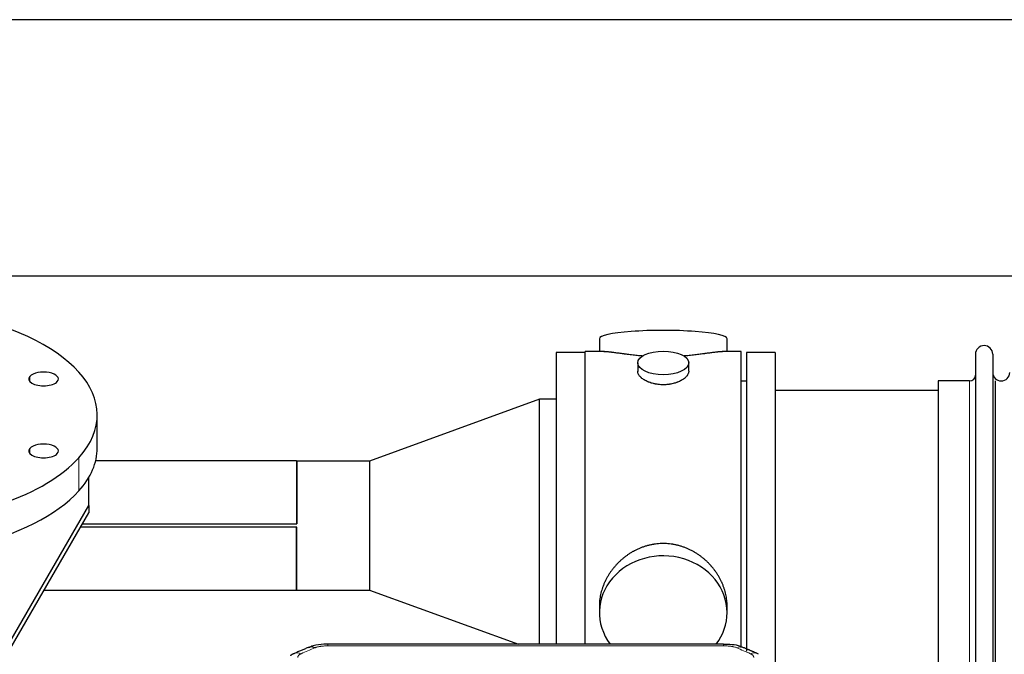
# Model space of a CAD drawing. Header units: inches. Extents: x 0 to 23760, y -13 to 16800.
# Tile 89 of 209: x 2780 to 3360, y 14018 to 14392. Entities that reach past the tile are written whole.
import ezdxf

# ---------------------------------------------------------------- set-up
doc = ezdxf.new("R2010")
doc.units = ezdxf.units.IN
doc.layers.add('254', color=7, linetype='Continuous', true_color=0xffffff)

msp = doc.modelspace()

# ---------------------------------------------------------------- linework, layer by layer
at = {"layer": '254', "color": 2, "linetype": 'Continuous', "lineweight": 25}
for p, q in [((6049.808, 14392.247), (2695.308, 14392.247)), ((6049.808, 14241.222), (2695.308, 14241.222)), ((3121.168, 14204.314), (3121.168, 14196.693)), ((3196.447, 14196.693), (3196.447, 14204.314)), ((3112.808, 14196.263), (3095.808, 14196.263)), ((3095.808, 14196.263), (3095.808, 14024.352)), ((3124.154, 14196.693), (3112.808, 14196.693)), ((3112.808, 14094.263), (3112.808, 14196.693)), ((3204.808, 14196.693), (3193.511, 14196.693)), ((3204.808, 14094.263), (3204.808, 14196.693)), ((3224.808, 14196.263), (3207.808, 14196.263)), ((3207.808, 14196.263), (3207.808, 14020.349)), ((3224.808, 14196.263), (3224.808, 14011.608)), ((3342.808, 14195.163), (3342.808, 13993.363)), ((3353.008, 14195.163), (3353.008, 13993.363)), ((3143.76, 14190.06), (3143.76, 14185.096)), ((3173.855, 14185.118), (3173.855, 14190.06)), ((3207.808, 14179.263), (3204.808, 14179.263)), ((3339.308, 14179.413), (3320.808, 14179.413)), ((3320.808, 14179.413), (3320.808, 14009.113)), ((3354.691, 14009.113), (3354.691, 14179.413)), ((3085.808, 14168.66), (2985.808, 14132.263)), ((3095.808, 14168.66), (3085.808, 14168.66)), ((3085.808, 14024.349), (3085.808, 14168.66)), ((3320.808, 14173.763), (3224.808, 14173.763)), ((2825.308, 14139.887), (2825.308, 14159.401)), ((2942.808, 14132.313), (2824.356, 14132.313)), ((2942.808, 14132.313), (2942.808, 14095.29)), ((2942.858, 14132.263), (2942.808, 14132.313)), ((2942.858, 14132.263), (2942.858, 14095.24)), ((2985.808, 14132.263), (2942.858, 14132.263)), ((2985.808, 14132.263), (2985.808, 14056.263)), ((2820.308, 14106.095), (2820.308, 14122.61)), ((2763.799, 14008.531), (2820.308, 14106.095)), ((2820.308, 14106.095), (2820.308, 14101.66)), ((2763.799, 14004.096), (2820.308, 14101.66)), ((2942.808, 14093.236), (2815.428, 14093.236)), ((2942.858, 14093.286), (2815.456, 14093.286)), ((2816.585, 14095.24), (2942.858, 14095.24)), ((2816.617, 14095.29), (2942.808, 14095.29)), ((2942.808, 14056.213), (2942.808, 14093.236)), ((2942.858, 14056.263), (2942.858, 14093.286)), ((3112.808, 14024.343), (3112.808, 14094.263)), ((3204.808, 14022.448), (3204.808, 14094.263)), ((2793.989, 14056.213), (2942.808, 14056.213)), ((2942.808, 14056.213), (2942.858, 14056.263)), ((2942.858, 14056.263), (2985.808, 14056.263)), ((2985.808, 14056.263), (3073.494, 14024.348)), ((3121.168, 14047.034), (3121.168, 14043.009)), ((3196.447, 14043.009), (3196.447, 14047.033)), ((3194.394, 14024.348), (2961.222, 14024.348))]:
    msp.add_line(p, q, dxfattribs=at)
at = {"layer": '254', "color": 110, "linetype": 'Continuous', "lineweight": 13}
for p, q in [((2785.589, 14179.059), (2785.589, 14182.152)), ((3339.308, 14179.413), (3339.308, 14009.113)), ((2785.589, 14136.651), (2785.589, 14139.743)), ((2814.46, 14114.707), (2814.46, 14134.221)), ((2961.222, 14024.348), (2961.222, 14023.396)), ((3194.394, 14023.396), (2961.222, 14023.396)), ((3194.394, 14024.347), (3194.394, 14023.396))]:
    msp.add_line(p, q, dxfattribs=at)
at = {"layer": '254', "color": 2, "linetype": 'Continuous', "lineweight": 25}
for centre, radius, start, end in [((3347.908, 14195.163), 5.1, 0, 180), ((3339.308, 14182.913), 3.5, 270, 0), ((3358.008, 14184.413), 5, 180, 0)]:
    msp.add_arc(centre, radius, start, end, dxfattribs=at)
for centre, major_axis, ratio, start_param, end_param in [((2682.808, 14159.401), (-142.5, 0), 0.4617486, 2.7488936, 5.8904862), ((3158.808, 14204.314), (37.64, 0), 0.1305262, 0, 3.1415927), ((2682.808, 14159.401), (-142.5, 0), 0.4617486, 5.8904862, 9.0320789), ((2793.673, 14180.606), (-8.75, 0), 0.4617486, 5.8904862, 9.0320789), ((2793.673, 14180.606), (-8.75, 0), 0.4617486, 2.7488936, 5.8904862), ((2682.808, 14139.887), (-142.5, 0), 0.4617486, 0, 2.7488936), ((2793.673, 14138.197), (-8.75, 0), 0.4617486, 5.8904862, 9.0320789), ((2793.673, 14138.197), (-8.75, 0), 0.4617486, 2.7488936, 5.8904862), ((2682.808, 14139.887), (-142.5, 0), 0.4617486, 2.7488936, 3.1416417), ((3158.808, 14043.009), (37.64, 0), 0.8870108, 0, 3.7346664), ((3158.808, 14043.009), (37.64, 0), 0.8870108, 5.6900133, 6.2831853), ((2953.463, 14013.186), (3.953, -9.186), 0.6419268, 2.5510147, 3.1418997), ((3210.161, 14009.728), (3.975, 9.176), 0.6408251, 6.1305215, 6.2828467)]:
    msp.add_ellipse(centre, major_axis=major_axis, ratio=ratio, start_param=start_param, end_param=end_param, dxfattribs=at)
msp.add_ellipse((3158.808, 14190.06), major_axis=(15.048, 0), ratio=0.4617486, dxfattribs=at)
at = {"layer": '254', "color": 110, "linetype": 'Continuous', "lineweight": 13}
for centre, major_axis, ratio, start_param, end_param in [((2945.454, 14009.728), (3.975, -9.176), 0.6408251, 2.5472213, 3.141301), ((3202.152, 14013.186), (-3.953, -9.186), 0.6419268, 3.1410059, 3.7321706), ((3210.161, 14009.728), (3.975, 9.176), 0.6408251, 6.2828467, 6.8775566)]:
    msp.add_ellipse(centre, major_axis=major_axis, ratio=ratio, start_param=start_param, end_param=end_param, dxfattribs=at)
at = {"layer": '254', "color": 2, "linetype": 'Continuous', "lineweight": 25}
for points, knots in [([(3146.936, 14194.105), (3146.933, 14194.105), (3146.931, 14194.105), (3146.855, 14194.111), (3146.781, 14194.117), (3146.633, 14194.129), (3146.413, 14194.147), (3145.607, 14194.214), (3144.312, 14194.33), (3142.63, 14194.498), (3140.993, 14194.675), (3139.399, 14194.86), (3137.85, 14195.05), (3136.846, 14195.179), (3136.228, 14195.26), (3136.105, 14195.276), (3135.86, 14195.308), (3135.495, 14195.356), (3135.136, 14195.404), (3134.426, 14195.499), (3133.502, 14195.624), (3132.181, 14195.805), (3130.923, 14195.975), (3129.729, 14196.135), (3128.975, 14196.231), (3128.426, 14196.299), (3128.155, 14196.332), (3127.891, 14196.364), (3127.716, 14196.384), (3127.629, 14196.394), (3127.199, 14196.443), (3126.54, 14196.515), (3125.631, 14196.599), (3124.803, 14196.659), (3124.166, 14196.687), (3123.811, 14196.693), (3123.688, 14196.693)], [0, 0, 0, 0, 0.0002215, 0.0002215, 0.0071429, 0.0071429, 0.0140642, 0.027907, 0.083278, 0.1386489, 0.1940199, 0.2493909, 0.3047619, 0.3601329, 0.3601329, 0.3739756, 0.3739756, 0.3878184, 0.4155039, 0.4155039, 0.4708749, 0.5262458, 0.5816168, 0.6369878, 0.6923588, 0.6923588, 0.7200443, 0.733887, 0.733887, 0.7477298, 0.7477298, 0.8031008, 0.8584718, 0.9138427, 0.9692137, 1, 1, 1, 1]), ([(3193.932, 14196.693), (3193.808, 14196.693), (3193.451, 14196.687), (3192.81, 14196.659), (3191.977, 14196.599), (3191.367, 14196.542), (3190.968, 14196.502), (3190.887, 14196.493), (3190.725, 14196.476), (3190.478, 14196.45), (3190.226, 14196.422), (3189.712, 14196.363), (3189.004, 14196.278), (3187.876, 14196.133), (3186.682, 14195.974), (3185.42, 14195.803), (3184.535, 14195.682), (3183.853, 14195.589), (3183.508, 14195.542), (3183.157, 14195.495), (3182.921, 14195.463), (3182.802, 14195.447), (3182.208, 14195.367), (3181.24, 14195.239), (3179.743, 14195.047), (3178.199, 14194.858), (3176.609, 14194.673), (3174.97, 14194.496), (3173.846, 14194.384), (3172.99, 14194.304), (3172.56, 14194.264), (3172.124, 14194.225), (3171.905, 14194.206), (3171.832, 14194.2), (3171.686, 14194.187), (3171.399, 14194.163), (3171.111, 14194.139), (3170.896, 14194.122)], [0, 0, 0, 0, 0.0313476, 0.0871263, 0.142905, 0.1986836, 0.1986836, 0.2126283, 0.2126283, 0.226573, 0.2544623, 0.2544623, 0.310241, 0.3660196, 0.4217983, 0.477577, 0.5333556, 0.5333556, 0.561245, 0.5751896, 0.5751896, 0.5891343, 0.5891343, 0.644913, 0.7006917, 0.7564703, 0.812249, 0.8680277, 0.9238063, 0.9238063, 0.9516957, 0.9656403, 0.9656403, 0.9726127, 0.9726127, 0.979585, 1, 1, 1, 1]), ([(3158.808, 14177.186), (3158.31, 14177.186), (3157.816, 14177.2), (3156.837, 14177.258), (3156.352, 14177.3), (3155.39, 14177.414), (3154.913, 14177.484), (3154.321, 14177.589), (3154.144, 14177.622), (3153.968, 14177.657), (3153.85, 14177.681), (3153.792, 14177.693), (3153.5, 14177.754), (3153.269, 14177.806), (3152.586, 14177.972), (3152.142, 14178.094), (3151.278, 14178.361), (3150.858, 14178.506), (3150.245, 14178.739), (3150.044, 14178.82), (3149.746, 14178.945), (3149.647, 14178.988), (3149.501, 14179.052), (3149.452, 14179.074), (3149.355, 14179.118), (3148.922, 14179.316), (3148.513, 14179.524), (3147.82, 14179.908), (3147.491, 14180.107), (3146.869, 14180.52), (3146.576, 14180.733), (3146.232, 14181.008), (3146.164, 14181.063), (3146.031, 14181.174), (3145.966, 14181.23), (3145.775, 14181.399), (3145.654, 14181.512), (3145.306, 14181.852), (3145.096, 14182.082), (3144.721, 14182.545), (3144.555, 14182.778), (3144.34, 14183.132), (3144.274, 14183.25), (3144.198, 14183.398), (3144.184, 14183.428), (3144.155, 14183.487), (3144.141, 14183.517), (3144.1, 14183.606), (3144.074, 14183.666), (3143.953, 14183.961), (3143.881, 14184.196), (3143.784, 14184.659), (3143.76, 14184.889), (3143.76, 14185.119), (3143.76, 14185.122), (3143.76, 14185.125)], [0, 0, 0, 0, 0.0624454, 0.0624454, 0.1248907, 0.1248907, 0.1873361, 0.1873361, 0.2029474, 0.2107531, 0.2107531, 0.2185588, 0.2185588, 0.2497814, 0.2497814, 0.3122268, 0.3122268, 0.3746722, 0.3746722, 0.4058948, 0.4058948, 0.4215062, 0.4215062, 0.4293119, 0.4293119, 0.4371175, 0.4995629, 0.4995629, 0.5620082, 0.5620082, 0.6244536, 0.6244536, 0.6400649, 0.6400649, 0.6556763, 0.6556763, 0.686899, 0.686899, 0.7493443, 0.7493443, 0.8117897, 0.8117897, 0.8430124, 0.8430124, 0.850818, 0.850818, 0.8586237, 0.8586237, 0.874235, 0.874235, 0.9366804, 0.9366804, 0.9991258, 0.9991258, 1, 1, 1, 1]), ([(3173.855, 14185.122), (3173.856, 14184.893), (3173.831, 14184.664), (3173.736, 14184.201), (3173.664, 14183.968), (3173.473, 14183.498), (3173.354, 14183.263), (3173.175, 14182.967), (3173.138, 14182.908), (3173.08, 14182.819), (3173.06, 14182.789), (3173.02, 14182.73), (3172.917, 14182.582), (3172.806, 14182.436), (3172.523, 14182.086), (3172.314, 14181.857), (3171.852, 14181.404), (3171.601, 14181.182), (3171.191, 14180.854), (3171.05, 14180.745), (3170.829, 14180.585), (3170.754, 14180.531), (3170.602, 14180.425), (3170.524, 14180.373), (3170.132, 14180.112), (3169.802, 14179.912), (3169.11, 14179.527), (3168.748, 14179.343), (3167.991, 14178.993), (3167.596, 14178.826), (3167.134, 14178.649), (3167.082, 14178.63), (3166.978, 14178.591), (3166.926, 14178.572), (3166.769, 14178.514), (3166.453, 14178.403), (3166.131, 14178.297), (3165.481, 14178.096), (3165.039, 14177.974), (3164.134, 14177.755), (3163.672, 14177.657), (3162.965, 14177.531), (3162.727, 14177.491), (3162.366, 14177.438), (3162.245, 14177.421), (3162.002, 14177.388), (3161.881, 14177.373), (3161.273, 14177.301), (3160.784, 14177.258), (3159.8, 14177.2), (3159.305, 14177.186), (3158.808, 14177.186)], [0, 0, 0, 0, 0.0621483, 0.0621483, 0.1246718, 0.1246718, 0.1871952, 0.1871952, 0.2028261, 0.2028261, 0.2106415, 0.2106415, 0.2184569, 0.2497186, 0.2497186, 0.3122421, 0.3122421, 0.3747655, 0.3747655, 0.4060273, 0.4060273, 0.4216581, 0.4216581, 0.437289, 0.437289, 0.4998124, 0.4998124, 0.5623359, 0.5623359, 0.6248593, 0.6248593, 0.6326748, 0.6326748, 0.6404902, 0.6404902, 0.656121, 0.6873828, 0.6873828, 0.7499062, 0.7499062, 0.8124297, 0.8124297, 0.8436914, 0.8436914, 0.8593222, 0.8593222, 0.8749531, 0.8749531, 0.9374766, 0.9374766, 1, 1, 1, 1]), ([(3196.447, 14046.997), (3196.447, 14047.53), (3196.432, 14048.066), (3196.387, 14048.885), (3196.363, 14049.235), (3196.333, 14049.586), (3196.321, 14049.727), (3196.314, 14049.797), (3196.294, 14050.008), (3196.221, 14050.712), (3196.048, 14051.976), (3195.728, 14053.653), (3195.32, 14055.322), (3194.823, 14056.984), (3194.24, 14058.637), (3193.792, 14059.733), (3193.493, 14060.417), (3193.433, 14060.553), (3193.31, 14060.826), (3193.123, 14061.233), (3192.929, 14061.637), (3192.531, 14062.44), (3191.975, 14063.499), (3191.067, 14065.05), (3190.084, 14066.565), (3189.027, 14068.043), (3188.273, 14069.002), (3187.688, 14069.712), (3187.49, 14069.947), (3187.188, 14070.296), (3187.086, 14070.413), (3186.882, 14070.644), (3186.369, 14071.219), (3185.418, 14072.224), (3184.093, 14073.503), (3182.712, 14074.719), (3181.275, 14075.874), (3179.78, 14076.964), (3178.745, 14077.647), (3177.953, 14078.142), (3177.687, 14078.305), (3177.351, 14078.504), (3177.284, 14078.544), (3177.149, 14078.622), (3176.946, 14078.74), (3176.201, 14079.164), (3174.966, 14079.818), (3173.286, 14080.605), (3171.573, 14081.307), (3169.827, 14081.923), (3168.047, 14082.451), (3166.838, 14082.743), (3165.922, 14082.939), (3165.615, 14083.001), (3165.23, 14083.073), (3165.153, 14083.087), (3164.999, 14083.115), (3164.767, 14083.156), (3163.918, 14083.297), (3162.528, 14083.482), (3160.675, 14083.629), (3158.821, 14083.679), (3156.967, 14083.63), (3155.112, 14083.484), (3153.875, 14083.321), (3153.102, 14083.198), (3152.948, 14083.172), (3152.638, 14083.119), (3152.176, 14083.036), (3151.716, 14082.944), (3150.801, 14082.749), (3149.591, 14082.457), (3147.809, 14081.929), (3146.058, 14081.313), (3144.338, 14080.609), (3143.211, 14080.081), (3142.374, 14079.664), (3142.097, 14079.521), (3141.751, 14079.338), (3141.613, 14079.265), (3141.338, 14079.116), (3140.587, 14078.7), (3139.385, 14077.986), (3137.837, 14076.965), (3136.343, 14075.876), (3134.904, 14074.72), (3133.517, 14073.498), (3132.629, 14072.64), (3132.139, 14072.145), (3132.085, 14072.09), (3131.977, 14071.979), (3131.923, 14071.924), (3131.762, 14071.757), (3131.441, 14071.422), (3131.128, 14071.083), (3130.511, 14070.399), (3129.712, 14069.472), (3128.587, 14068.04), (3127.533, 14066.568), (3126.551, 14065.054), (3125.641, 14063.5), (3125.083, 14062.438), (3124.75, 14061.765), (3124.684, 14061.63), (3124.554, 14061.359), (3124.363, 14060.954), (3124.179, 14060.547), (3123.823, 14059.731), (3123.377, 14058.64), (3122.795, 14056.993), (3122.299, 14055.335), (3121.891, 14053.668), (3121.57, 14051.991), (3121.415, 14050.867), (3121.337, 14050.163), (3121.323, 14050.021), (3121.296, 14049.74), (3121.258, 14049.318), (3121.229, 14048.899), (3121.184, 14048.074), (3121.168, 14047.531), (3121.168, 14046.992)], [0, 0, 0, 0, 0.0151373, 0.0151373, 0.0229562, 0.0249109, 0.0249109, 0.0268656, 0.0268656, 0.030775, 0.0464127, 0.0620504, 0.0776881, 0.0933258, 0.1089635, 0.1246012, 0.1246012, 0.1285107, 0.1285107, 0.1324201, 0.1402389, 0.1402389, 0.1558766, 0.1715144, 0.1871521, 0.2027898, 0.2184275, 0.2184275, 0.2262463, 0.2262463, 0.2301558, 0.2301558, 0.2340652, 0.2497029, 0.2653406, 0.2809783, 0.296616, 0.3122537, 0.3278914, 0.3278914, 0.3357103, 0.3357103, 0.337665, 0.337665, 0.3396197, 0.3435291, 0.3591668, 0.3748045, 0.3904422, 0.4060799, 0.4217176, 0.4373554, 0.4373554, 0.4451742, 0.4451742, 0.4471289, 0.4471289, 0.4490836, 0.4529931, 0.4686308, 0.4842685, 0.4999062, 0.5155439, 0.5311816, 0.5468193, 0.5468193, 0.5507287, 0.5507287, 0.5546381, 0.562457, 0.562457, 0.5780947, 0.5937324, 0.6093701, 0.6250078, 0.6406455, 0.6406455, 0.6484644, 0.6484644, 0.6504191, 0.6523738, 0.6562832, 0.6719209, 0.6875586, 0.7031963, 0.7188341, 0.7344718, 0.7501095, 0.7501095, 0.7520642, 0.7520642, 0.7540189, 0.7540189, 0.7579283, 0.7657472, 0.7657472, 0.7813849, 0.7970226, 0.8126603, 0.828298, 0.8439357, 0.8595734, 0.8595734, 0.8634828, 0.8634828, 0.8673923, 0.8752111, 0.8752111, 0.8908488, 0.9064865, 0.9221242, 0.9377619, 0.9533996, 0.9690373, 0.9690373, 0.9729468, 0.9729468, 0.9768562, 0.984675, 0.984675, 1, 1, 1, 1]), ([(2962.521, 14024.331), (2961.294, 14024.372), (2957.947, 14024.297), (2953.406, 14023.901), (2950.562, 14022.649), (2949.609, 14022.136)], [0, 0, 0, 0, 0.26888, 0.7466721, 1, 1, 1, 1]), ([(3206.05, 14022.259), (3205.541, 14022.529), (3203.446, 14023.512), (3199.478, 14024.16), (3196.045, 14024.308), (3194.391, 14024.23)], [0, 0, 0, 0, 0.1498969, 0.6034808, 1, 1, 1, 1])]:
    msp.add_open_spline(points, degree=3, knots=knots, dxfattribs=at)
for points, degree in [([(2942.858, 14095.24), (2942.841, 14095.257), (2942.824, 14095.274), (2942.808, 14095.29)], 3), ([(2942.858, 14093.286), (2942.841, 14093.27), (2942.824, 14093.253), (2942.808, 14093.236)], 3), ([(2941.51, 14018.832), (2940.148, 14018.529), (2939.159, 14017.599)], 2), ([(2949.51, 14022.368), (2941.48, 14018.899)], 1), ([(3214.136, 14018.904), (3210.12, 14020.646), (3206.106, 14022.364)], 2)]:
    msp.add_open_spline(points, degree=degree, dxfattribs=at)
at = {"layer": '254', "color": 110, "linetype": 'Continuous', "lineweight": 13}
for points, knots in [([(2953.463, 14022.228), (2953.588, 14022.283), (2953.718, 14022.335), (2953.92, 14022.41), (2953.988, 14022.434), (2954.126, 14022.482), (2954.195, 14022.506), (2954.548, 14022.62), (2954.842, 14022.703), (2955.452, 14022.853), (2955.768, 14022.921), (2956.176, 14022.996), (2956.258, 14023.011), (2956.423, 14023.039), (2956.505, 14023.053), (2956.754, 14023.092), (2956.92, 14023.117), (2957.421, 14023.185), (2957.758, 14023.223), (2958.438, 14023.288), (2958.78, 14023.314), (2959.47, 14023.356), (2959.817, 14023.371), (2960.516, 14023.391), (2960.868, 14023.396), (2961.222, 14023.396)], [0, 0, 0, 0, 0.0625, 0.0625, 0.09375, 0.09375, 0.125, 0.125, 0.25, 0.25, 0.375, 0.375, 0.40625, 0.40625, 0.4375, 0.4375, 0.5, 0.5, 0.625, 0.625, 0.75, 0.75, 0.875, 0.875, 1, 1, 1, 1]), ([(3194.394, 14023.396), (3194.748, 14023.396), (3195.101, 14023.391), (3195.542, 14023.378), (3195.63, 14023.375), (3195.806, 14023.369), (3195.894, 14023.365), (3196.158, 14023.354), (3196.333, 14023.344), (3196.855, 14023.313), (3197.199, 14023.286), (3197.882, 14023.221), (3198.22, 14023.182), (3198.887, 14023.09), (3199.217, 14023.038), (3199.583, 14022.969), (3199.623, 14022.962), (3199.704, 14022.946), (3199.824, 14022.922), (3200.102, 14022.865), (3200.334, 14022.811), (3200.788, 14022.699), (3201.08, 14022.616), (3201.636, 14022.435), (3201.902, 14022.337), (3202.152, 14022.228)], [0, 0, 0, 0, 0.125, 0.125, 0.15625, 0.15625, 0.1875, 0.1875, 0.25, 0.25, 0.375, 0.375, 0.5, 0.5, 0.625, 0.625, 0.640625, 0.640625, 0.65625, 0.6875, 0.75, 0.75, 0.875, 0.875, 1, 1, 1, 1]), ([(2943.482, 14016.555), (2943.474, 14016.657), (2943.476, 14016.759), (2943.493, 14016.887), (2943.497, 14016.912), (2943.507, 14016.963), (2943.513, 14016.988), (2943.532, 14017.064), (2943.547, 14017.115), (2943.602, 14017.265), (2943.651, 14017.363), (2943.771, 14017.558), (2943.843, 14017.654), (2943.97, 14017.795), (2944.015, 14017.842), (2944.087, 14017.912), (2944.112, 14017.935), (2944.163, 14017.981), (2944.189, 14018.003), (2944.324, 14018.116), (2944.442, 14018.204), (2944.698, 14018.372), (2944.836, 14018.453), (2945.131, 14018.609), (2945.288, 14018.684), (2945.454, 14018.757)], [0, 0, 0, 0, 0.125, 0.125, 0.15625, 0.15625, 0.1875, 0.1875, 0.25, 0.25, 0.375, 0.375, 0.5, 0.5, 0.5625, 0.5625, 0.59375, 0.59375, 0.625, 0.625, 0.75, 0.75, 0.875, 0.875, 1, 1, 1, 1]), ([(3210.161, 14018.757), (3210.327, 14018.684), (3210.485, 14018.609), (3210.671, 14018.51), (3210.708, 14018.49), (3210.78, 14018.45), (3210.816, 14018.429), (3210.92, 14018.368), (3210.987, 14018.326), (3211.18, 14018.199), (3211.414, 14018.025), (3211.605, 14017.841), (3211.731, 14017.7), (3211.77, 14017.652), (3211.824, 14017.579), (3211.842, 14017.555), (3211.875, 14017.506), (3211.891, 14017.482), (3211.967, 14017.359), (3212.015, 14017.26), (3212.088, 14017.061), (3212.112, 14016.96), (3212.139, 14016.759), (3212.142, 14016.657), (3212.133, 14016.555)], [0, 0, 0, 0, 0.125, 0.125, 0.15625, 0.15625, 0.1875, 0.1875, 0.25, 0.25, 0.375, 0.5, 0.5, 0.5625, 0.5625, 0.59375, 0.59375, 0.625, 0.625, 0.75, 0.75, 0.875, 0.875, 1, 1, 1, 1])]:
    msp.add_open_spline(points, degree=3, knots=knots, dxfattribs=at)
for points in [[(2953.463, 14022.228), (2950.794, 14021.075), (2948.124, 14019.918), (2945.454, 14018.757)], [(3210.161, 14018.757), (3207.491, 14019.918), (3204.822, 14021.075), (3202.152, 14022.228)]]:
    msp.add_open_spline(points, degree=3, dxfattribs=at)

doc.saveas('drawing.dxf')
